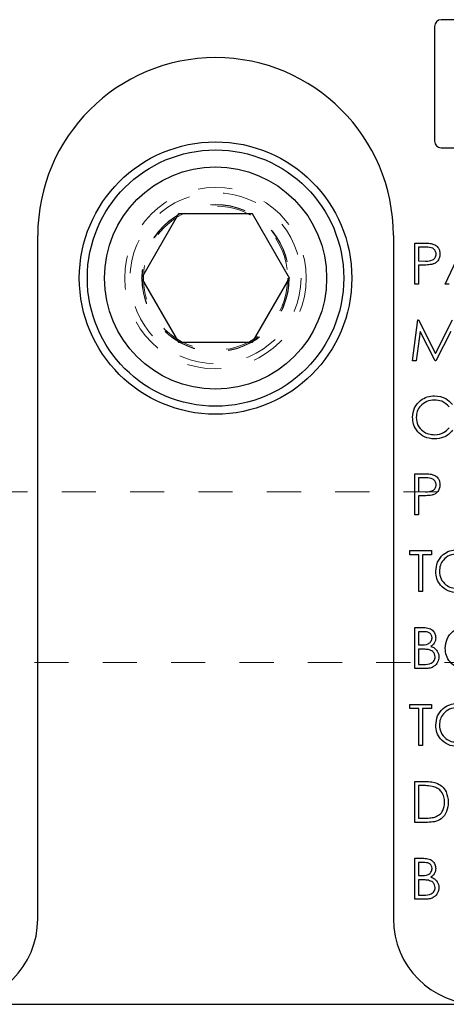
# Model space of a CAD drawing. Header units: inches. Extents: x 1802 to 2468, y -208 to -72.
# Tile 202 of 256: x 2001.11 to 2002.36, y -98.24 to -95.36. Entities that reach past the tile are written whole.
import ezdxf

# ---------------------------------------------------------------- set-up
doc = ezdxf.new("R2010")
doc.units = ezdxf.units.IN
doc.header["$LTSCALE"] = 0.5
doc.header["$MEASUREMENT"] = 0
doc.linetypes.add('HIDDEN', pattern=[0.225, 0.15, -0.075])
for name, color, linetype in [('DSS-M-S', 53, 'Continuous'), ('DST-M-S', 53, 'Continuous'), ('SVD-M-S', 8, 'Continuous')]:
    doc.layers.add(name, color=color, linetype=linetype)

msp = doc.modelspace()

# ---------------------------------------------------------------- linework, layer by layer
at = {"layer": 'DSS-M-S', "linetype": 'Continuous', "lineweight": 25}
for p, q in [((2002.32784, -95.38207), (2002.32784, -95.71707)), ((2002.68284, -95.36207), (2002.34784, -95.36207)), ((2002.34784, -95.73707), (2002.68284, -95.73707)), ((2002.26988, -96.01569), (2002.29341, -96.01569)), ((2002.26988, -96.13569), (2002.26988, -96.01569)), ((2002.35911, -96.13569), (2002.41603, -96.01569)), ((2002.3026, -96.028), (2002.28065, -96.028)), ((2002.28065, -96.028), (2002.28065, -96.068)), ((2002.28065, -96.068), (2002.30166, -96.06827)), ((2002.28065, -96.08031), (2002.28065, -96.13569)), ((2002.28923, -96.08031), (2002.28065, -96.08031)), ((2002.28065, -96.13569), (2002.26988, -96.13569)), ((2002.37087, -96.13569), (2002.35911, -96.13569)), ((2002.26373, -96.36069), (2002.27957, -96.24069)), ((2002.27957, -96.24069), (2002.28111, -96.24069)), ((2002.28111, -96.24069), (2002.33065, -96.33916)), ((2002.33065, -96.33916), (2002.38007, -96.24069)), ((2002.28603, -96.27416), (2002.27457, -96.36069)), ((2002.32952, -96.36069), (2002.28603, -96.27416)), ((2002.37526, -96.27435), (2002.33195, -96.36069)), ((2002.27457, -96.36069), (2002.26373, -96.36069)), ((2002.33195, -96.36069), (2002.32952, -96.36069)), ((2002.26988, -96.69069), (2002.29341, -96.69069)), ((2002.26988, -96.81069), (2002.26988, -96.69069)), ((2002.28065, -96.703), (2002.28065, -96.743)), ((2002.3026, -96.703), (2002.28065, -96.703)), ((2002.28065, -96.743), (2002.30166, -96.74327)), ((2002.28923, -96.75531), (2002.28065, -96.75531)), ((2002.28065, -96.75531), (2002.28065, -96.81069)), ((2002.28065, -96.81069), (2002.26988, -96.81069)), ((2002.25603, -96.91569), (2002.31911, -96.91569)), ((2002.25603, -96.928), (2002.25603, -96.91569)), ((2002.31911, -96.91569), (2002.31911, -96.928)), ((2002.28219, -96.928), (2002.25603, -96.928)), ((2002.28219, -97.03569), (2002.28219, -96.928)), ((2002.29296, -96.928), (2002.29296, -97.03569)), ((2002.31911, -96.928), (2002.29296, -96.928)), ((2002.29296, -97.03569), (2002.28219, -97.03569)), ((2002.26988, -97.14069), (2002.29329, -97.14069)), ((2002.26988, -97.26069), (2002.26988, -97.14069)), ((2002.28065, -97.153), (2002.28065, -97.19146)), ((2002.29526, -97.153), (2002.28065, -97.153)), ((2002.28065, -97.19146), (2002.28788, -97.19146)), ((2002.28065, -97.20377), (2002.28065, -97.24839)), ((2002.28779, -97.20377), (2002.28065, -97.20377)), ((2002.30233, -97.26069), (2002.26988, -97.26069)), ((2002.28065, -97.24839), (2002.29599, -97.24839)), ((2002.25603, -97.36569), (2002.31911, -97.36569)), ((2002.25603, -97.378), (2002.25603, -97.36569)), ((2002.28219, -97.378), (2002.25603, -97.378)), ((2002.28219, -97.48569), (2002.28219, -97.378)), ((2002.29296, -97.378), (2002.29296, -97.48569)), ((2002.31911, -97.378), (2002.29296, -97.378)), ((2002.31911, -97.36569), (2002.31911, -97.378)), ((2002.29296, -97.48569), (2002.28219, -97.48569)), ((2002.26988, -97.59069), (2002.29411, -97.59069)), ((2002.26988, -97.71069), (2002.26988, -97.59069)), ((2002.28909, -97.603), (2002.28065, -97.603)), ((2002.28065, -97.603), (2002.28065, -97.69839)), ((2002.30707, -97.71069), (2002.26988, -97.71069)), ((2002.28065, -97.69839), (2002.29442, -97.69839)), ((2002.26988, -97.81569), (2002.29329, -97.81569)), ((2002.26988, -97.93569), (2002.26988, -97.81569)), ((2002.29526, -97.828), (2002.28065, -97.828)), ((2002.28065, -97.828), (2002.28065, -97.86646)), ((2002.28065, -97.86646), (2002.28788, -97.86646)), ((2002.28065, -97.87877), (2002.28065, -97.92339)), ((2002.28779, -97.87877), (2002.28065, -97.87877)), ((2002.28065, -97.92339), (2002.29599, -97.92339)), ((2002.30233, -97.93569), (2002.26988, -97.93569)), ((1992.93748, -98.2431), (2010.43748, -98.2431))]:
    msp.add_line(p, q, dxfattribs=at)
at = {"layer": 'DSS-M-S', "linetype": 'HIDDEN', "lineweight": 18}
for p, q in [((2002.93748, -96.7431), (2000.43748, -96.7431)), ((2002.85748, -97.2431), (2000.51748, -97.2431))]:
    msp.add_line(p, q, dxfattribs=at)
at = {"layer": 'DSS-M-S', "linetype": 'Continuous', "lineweight": 25}
msp.add_circle((2001.68748, -96.1181), 0.3985, dxfattribs=at)
at = {"layer": 'DSS-M-S', "linetype": 'HIDDEN', "lineweight": 18}
for radius in [0.2655, 0.21095]:
    msp.add_circle((2001.68748, -96.1181), radius, dxfattribs=at)
at = {"layer": 'DSS-M-S', "linetype": 'Continuous', "lineweight": 25}
for centre, start, end in [((2002.34784, -95.38207), 90, 180), ((2002.34784, -95.71707), 180, 270)]:
    msp.add_arc(centre, 0.02, start, end, dxfattribs=at)
for points, knots in [([(2002.29341, -96.01569), (2002.29854, -96.01568), (2002.3077, -96.01565), (2002.31676, -96.01693), (2002.32075, -96.0175)], [0, 0, 0, 0, 0.5603137, 1, 1, 1, 1]), ([(2002.32075, -96.0175), (2002.32439, -96.01881), (2002.33168, -96.02144), (2002.33922, -96.02956), (2002.3432, -96.03878), (2002.34355, -96.04485), (2002.34373, -96.04788)], [0, 0, 0, 0, 0.2797054, 0.5593809, 0.7795086, 1, 1, 1, 1]), ([(2002.30166, -96.06827), (2002.30897, -96.06829), (2002.31812, -96.06832), (2002.32698, -96.06232), (2002.3316, -96.05681), (2002.33241, -96.05147), (2002.33296, -96.04793)], [0, 0, 0, 0, 0.4997206, 0.6253498, 0.7510825, 1, 1, 1, 1]), ([(2002.33296, -96.04793), (2002.33241, -96.04449), (2002.33159, -96.0393), (2002.32717, -96.03389), (2002.3187, -96.02782), (2002.30975, -96.02792), (2002.3026, -96.028)], [0, 0, 0, 0, 0.2489693, 0.3747291, 0.500383, 1, 1, 1, 1]), ([(2002.34373, -96.04788), (2002.34344, -96.05184), (2002.34287, -96.05974), (2002.33686, -96.06937), (2002.32868, -96.07558), (2002.32275, -96.07742), (2002.31978, -96.07834)], [0, 0, 0, 0, 0.2800989, 0.5593238, 0.7794579, 1, 1, 1, 1]), ([(2002.31978, -96.07834), (2002.3141, -96.07905), (2002.30396, -96.08033), (2002.29373, -96.08031), (2002.28923, -96.08031)], [0, 0, 0, 0, 0.5596942, 1, 1, 1, 1]), ([(2002.26373, -96.525), (2002.26482, -96.51559), (2002.26701, -96.49678), (2002.28477, -96.47618), (2002.30613, -96.46426), (2002.3209, -96.46316), (2002.32829, -96.46262)], [0, 0, 0, 0, 0.2795119, 0.5590796, 0.7793739, 1, 1, 1, 1]), ([(2002.32762, -96.47492), (2002.31996, -96.4758), (2002.30464, -96.47755), (2002.28677, -96.49058), (2002.27613, -96.50771), (2002.27504, -96.51978), (2002.2745, -96.52581)], [0, 0, 0, 0, 0.2798558, 0.5595188, 0.7796855, 1, 1, 1, 1]), ([(2002.37123, -96.49492), (2002.36428, -96.48846), (2002.35183, -96.47689), (2002.33504, -96.47553), (2002.32762, -96.47492)], [0, 0, 0, 0, 0.5584265, 1, 1, 1, 1]), ([(2002.32829, -96.46262), (2002.33981, -96.46389), (2002.36041, -96.46617), (2002.37446, -96.48113), (2002.38065, -96.48771)], [0, 0, 0, 0, 0.55951652, 1, 1, 1, 1]), ([(2002.27894, -96.56778), (2002.27398, -96.56052), (2002.2651, -96.54752), (2002.26415, -96.53189), (2002.26373, -96.525)], [0, 0, 0, 0, 0.5590286, 1, 1, 1, 1]), ([(2002.2745, -96.52581), (2002.27541, -96.53358), (2002.27724, -96.5491), (2002.29228, -96.56583), (2002.3101, -96.57518), (2002.32228, -96.57604), (2002.32837, -96.57646)], [0, 0, 0, 0, 0.2794342, 0.5589213, 0.7792831, 1, 1, 1, 1]), ([(2002.32844, -96.58877), (2002.31782, -96.58787), (2002.29886, -96.58627), (2002.28503, -96.57343), (2002.27894, -96.56778)], [0, 0, 0, 0, 0.5598036, 1, 1, 1, 1]), ([(2002.32837, -96.57646), (2002.33764, -96.57533), (2002.35425, -96.5733), (2002.36603, -96.56162), (2002.37123, -96.55646)], [0, 0, 0, 0, 0.5587722, 1, 1, 1, 1]), ([(2002.38065, -96.5636), (2002.37695, -96.56784), (2002.36955, -96.57631), (2002.35176, -96.58651), (2002.33728, -96.58791), (2002.32844, -96.58877)], [0, 0, 0, 0, 0.2804103, 0.5607951, 1, 1, 1, 1]), ([(2002.29341, -96.69069), (2002.29854, -96.69068), (2002.3077, -96.69065), (2002.31676, -96.69193), (2002.32075, -96.6925)], [0, 0, 0, 0, 0.5603137, 1, 1, 1, 1]), ([(2002.33296, -96.72293), (2002.33241, -96.71949), (2002.33159, -96.7143), (2002.32717, -96.70889), (2002.3187, -96.70282), (2002.30975, -96.70292), (2002.3026, -96.703)], [0, 0, 0, 0, 0.2489693, 0.3747291, 0.500383, 1, 1, 1, 1]), ([(2002.32075, -96.6925), (2002.32439, -96.69381), (2002.33168, -96.69644), (2002.33922, -96.70456), (2002.3432, -96.71378), (2002.34355, -96.71985), (2002.34373, -96.72288)], [0, 0, 0, 0, 0.2797054, 0.5593809, 0.7795086, 1, 1, 1, 1]), ([(2002.30166, -96.74327), (2002.30897, -96.74329), (2002.31812, -96.74332), (2002.32698, -96.73732), (2002.3316, -96.73181), (2002.33241, -96.72647), (2002.33296, -96.72293)], [0, 0, 0, 0, 0.4997206, 0.6253498, 0.7510825, 1, 1, 1, 1]), ([(2002.34373, -96.72288), (2002.34344, -96.72684), (2002.34287, -96.73474), (2002.33686, -96.74437), (2002.32868, -96.75058), (2002.32275, -96.75242), (2002.31978, -96.75334)], [0, 0, 0, 0, 0.2800989, 0.5593238, 0.7794579, 1, 1, 1, 1]), ([(2002.31978, -96.75334), (2002.3141, -96.75405), (2002.30396, -96.75533), (2002.29373, -96.75531), (2002.28923, -96.75531)], [0, 0, 0, 0, 0.55969422, 1, 1, 1, 1]), ([(2002.33142, -96.97622), (2002.33253, -96.96696), (2002.33474, -96.94845), (2002.35117, -96.92736), (2002.3719, -96.91479), (2002.38645, -96.91334), (2002.39373, -96.91262)], [0, 0, 0, 0, 0.279731, 0.5593268, 0.7796805, 1, 1, 1, 1]), ([(2002.39425, -96.92492), (2002.38668, -96.92591), (2002.37153, -96.92788), (2002.35419, -96.94124), (2002.34382, -96.95824), (2002.34273, -96.9702), (2002.34219, -96.97617)], [0, 0, 0, 0, 0.2796271, 0.5593495, 0.7796302, 1, 1, 1, 1]), ([(2002.39469, -97.03877), (2002.38539, -97.03774), (2002.36679, -97.03568), (2002.34611, -97.01872), (2002.33336, -96.99812), (2002.33206, -96.98352), (2002.33142, -96.97622)], [0, 0, 0, 0, 0.2796633, 0.5593539, 0.7796364, 1, 1, 1, 1]), ([(2002.34219, -96.97617), (2002.34311, -96.98374), (2002.34494, -96.99887), (2002.35945, -97.01518), (2002.37645, -97.025), (2002.38832, -97.02598), (2002.39425, -97.02646)], [0, 0, 0, 0, 0.279416, 0.5590765, 0.779478, 1, 1, 1, 1]), ([(2002.29329, -97.14069), (2002.29843, -97.1408), (2002.30866, -97.14102), (2002.32219, -97.14714), (2002.33007, -97.15836), (2002.33097, -97.1664), (2002.33142, -97.17043)], [0, 0, 0, 0, 0.2813174, 0.559922, 0.7799345, 1, 1, 1, 1]), ([(2002.35911, -97.20122), (2002.36022, -97.19196), (2002.36244, -97.17345), (2002.37886, -97.15236), (2002.39959, -97.13979), (2002.41414, -97.13834), (2002.42142, -97.13762)], [0, 0, 0, 0, 0.279731, 0.5593268, 0.7796805, 1, 1, 1, 1]), ([(2002.28788, -97.19146), (2002.29542, -97.19144), (2002.30485, -97.19142), (2002.31414, -97.18534), (2002.31775, -97.18116), (2002.32021, -97.17614), (2002.3205, -97.17248), (2002.32065, -97.17065)], [0, 0, 0, 0, 0.4986071, 0.6240085, 0.7494012, 0.8747358, 1, 1, 1, 1]), ([(2002.32065, -97.17065), (2002.3203, -97.16769), (2002.31977, -97.16325), (2002.31598, -97.15867), (2002.30881, -97.15354), (2002.30128, -97.15324), (2002.29526, -97.153)], [0, 0, 0, 0, 0.2492836, 0.3749253, 0.5006447, 1, 1, 1, 1]), ([(2002.33142, -97.17043), (2002.33121, -97.17326), (2002.33081, -97.17892), (2002.32685, -97.18855), (2002.32107, -97.19315), (2002.31755, -97.19596)], [0, 0, 0, 0, 0.2808667, 0.5615271, 1, 1, 1, 1]), ([(2002.31024, -97.20519), (2002.30607, -97.20467), (2002.29861, -97.20375), (2002.2911, -97.20376), (2002.28779, -97.20377)], [0, 0, 0, 0, 0.559734, 1, 1, 1, 1]), ([(2002.32988, -97.22663), (2002.32952, -97.22369), (2002.3288, -97.2178), (2002.32186, -97.20924), (2002.31464, -97.20672), (2002.31024, -97.20519)], [0, 0, 0, 0, 0.2799437, 0.5604286, 1, 1, 1, 1]), ([(2002.31755, -97.19596), (2002.32114, -97.19742), (2002.32832, -97.20033), (2002.33588, -97.20836), (2002.33999, -97.21754), (2002.34043, -97.2236), (2002.34065, -97.22663)], [0, 0, 0, 0, 0.2803823, 0.5596055, 0.7797648, 1, 1, 1, 1]), ([(2002.42238, -97.26377), (2002.41308, -97.26274), (2002.39448, -97.26068), (2002.3738, -97.24372), (2002.36105, -97.22312), (2002.35976, -97.20852), (2002.35911, -97.20122)], [0, 0, 0, 0, 0.2796633, 0.5593539, 0.7796364, 1, 1, 1, 1]), ([(2002.29599, -97.24839), (2002.30383, -97.24838), (2002.31559, -97.24836), (2002.32593, -97.23915), (2002.32939, -97.23232), (2002.32972, -97.22853), (2002.32988, -97.22663)], [0, 0, 0, 0, 0.4993602, 0.748736, 0.8743989, 1, 1, 1, 1]), ([(2002.34065, -97.22663), (2002.33994, -97.23201), (2002.33851, -97.24277), (2002.32772, -97.25418), (2002.31501, -97.25997), (2002.30656, -97.26045), (2002.30233, -97.26069)], [0, 0, 0, 0, 0.27914114, 0.55865369, 0.77905895, 1, 1, 1, 1]), ([(2002.33142, -97.42622), (2002.33253, -97.41696), (2002.33474, -97.39845), (2002.35117, -97.37736), (2002.3719, -97.36479), (2002.38645, -97.36334), (2002.39373, -97.36262)], [0, 0, 0, 0, 0.27973102, 0.55932682, 0.77968048, 1, 1, 1, 1]), ([(2002.39425, -97.37492), (2002.38668, -97.37591), (2002.37153, -97.37788), (2002.35419, -97.39124), (2002.34382, -97.40824), (2002.34273, -97.4202), (2002.34219, -97.42617)], [0, 0, 0, 0, 0.2796271, 0.5593495, 0.7796302, 1, 1, 1, 1]), ([(2002.39469, -97.48877), (2002.38539, -97.48774), (2002.36679, -97.48568), (2002.34611, -97.46872), (2002.33336, -97.44812), (2002.33206, -97.43352), (2002.33142, -97.42622)], [0, 0, 0, 0, 0.2796633, 0.5593539, 0.7796364, 1, 1, 1, 1]), ([(2002.34219, -97.42617), (2002.34311, -97.43374), (2002.34494, -97.44887), (2002.35945, -97.46518), (2002.37645, -97.475), (2002.38832, -97.47598), (2002.39425, -97.47646)], [0, 0, 0, 0, 0.279416, 0.5590765, 0.779478, 1, 1, 1, 1]), ([(2002.32596, -97.60637), (2002.31913, -97.60516), (2002.30693, -97.60301), (2002.29454, -97.60301), (2002.28909, -97.603)], [0, 0, 0, 0, 0.5595421, 1, 1, 1, 1]), ([(2002.29411, -97.59069), (2002.30132, -97.5907), (2002.31419, -97.59072), (2002.32669, -97.59371), (2002.33219, -97.59502)], [0, 0, 0, 0, 0.5604447, 1, 1, 1, 1]), ([(2002.35757, -97.65218), (2002.35718, -97.64657), (2002.35641, -97.63535), (2002.34896, -97.62121), (2002.33836, -97.6111), (2002.33009, -97.60795), (2002.32596, -97.60637)], [0, 0, 0, 0, 0.28017838, 0.55976463, 0.7797967, 1, 1, 1, 1]), ([(2002.33219, -97.59502), (2002.3383, -97.59798), (2002.35051, -97.6039), (2002.36536, -97.62413), (2002.36721, -97.64157), (2002.36834, -97.65221)], [0, 0, 0, 0, 0.2802641, 0.5607148, 1, 1, 1, 1]), ([(2002.36834, -97.65221), (2002.36746, -97.66122), (2002.36571, -97.6792), (2002.35017, -97.70068), (2002.32832, -97.71005), (2002.31417, -97.71048), (2002.30707, -97.71069)], [0, 0, 0, 0, 0.280124, 0.5592478, 0.7788365, 1, 1, 1, 1]), ([(2002.32873, -97.69533), (2002.33352, -97.69323), (2002.3431, -97.68903), (2002.35518, -97.67387), (2002.35667, -97.6604), (2002.35757, -97.65218)], [0, 0, 0, 0, 0.2805364, 0.5610151, 1, 1, 1, 1]), ([(2002.29442, -97.69839), (2002.30089, -97.6984), (2002.31242, -97.69844), (2002.32375, -97.69628), (2002.32873, -97.69533)], [0, 0, 0, 0, 0.5604262, 1, 1, 1, 1]), ([(2002.29329, -97.81569), (2002.29843, -97.8158), (2002.30866, -97.81602), (2002.32219, -97.82214), (2002.33007, -97.83336), (2002.33097, -97.8414), (2002.33142, -97.84543)], [0, 0, 0, 0, 0.2813174, 0.559922, 0.7799345, 1, 1, 1, 1]), ([(2002.32065, -97.84565), (2002.3203, -97.84269), (2002.31977, -97.83825), (2002.31598, -97.83367), (2002.30881, -97.82854), (2002.30128, -97.82824), (2002.29526, -97.828)], [0, 0, 0, 0, 0.2492836, 0.3749253, 0.5006447, 1, 1, 1, 1]), ([(2002.28788, -97.86646), (2002.29542, -97.86644), (2002.30485, -97.86642), (2002.31414, -97.86034), (2002.31775, -97.85616), (2002.32021, -97.85114), (2002.3205, -97.84748), (2002.32065, -97.84565)], [0, 0, 0, 0, 0.4986071, 0.6240085, 0.7494012, 0.8747358, 1, 1, 1, 1]), ([(2002.33142, -97.84543), (2002.33121, -97.84826), (2002.33081, -97.85392), (2002.32685, -97.86355), (2002.32107, -97.86815), (2002.31755, -97.87096)], [0, 0, 0, 0, 0.2808667, 0.5615271, 1, 1, 1, 1]), ([(2002.31024, -97.88019), (2002.30607, -97.87967), (2002.29861, -97.87875), (2002.2911, -97.87876), (2002.28779, -97.87877)], [0, 0, 0, 0, 0.559734, 1, 1, 1, 1]), ([(2002.32988, -97.90163), (2002.32952, -97.89869), (2002.3288, -97.8928), (2002.32186, -97.88424), (2002.31464, -97.88172), (2002.31024, -97.88019)], [0, 0, 0, 0, 0.27994372, 0.56042863, 1, 1, 1, 1]), ([(2002.31755, -97.87096), (2002.32114, -97.87242), (2002.32832, -97.87533), (2002.33588, -97.88336), (2002.33999, -97.89254), (2002.34043, -97.8986), (2002.34065, -97.90163)], [0, 0, 0, 0, 0.2803823, 0.5596055, 0.7797648, 1, 1, 1, 1]), ([(2002.29599, -97.92339), (2002.30383, -97.92338), (2002.31559, -97.92336), (2002.32593, -97.91415), (2002.32939, -97.90732), (2002.32972, -97.90353), (2002.32988, -97.90163)], [0, 0, 0, 0, 0.4993602, 0.748736, 0.8743989, 1, 1, 1, 1]), ([(2002.34065, -97.90163), (2002.33994, -97.90701), (2002.33851, -97.91777), (2002.32772, -97.92918), (2002.31501, -97.93497), (2002.30656, -97.93545), (2002.30233, -97.93569)], [0, 0, 0, 0, 0.2791411, 0.5586537, 0.779059, 1, 1, 1, 1])]:
    msp.add_open_spline(points, degree=3, knots=knots, dxfattribs=at)
at = {"layer": 'DST-M-S', "linetype": 'Continuous', "lineweight": 25}
for p, q in [((2001.16748, -97.9931), (2001.16748, -95.9931)), ((2002.20748, -95.9931), (2002.20748, -97.9931))]:
    msp.add_line(p, q, dxfattribs=at)
for centre, radius, start, end in [((2001.68748, -95.9931), 0.52, 0, 180), ((2000.91748, -97.9931), 0.25, 270, 0), ((2002.45748, -97.9931), 0.25, 180, 270)]:
    msp.add_arc(centre, radius, start, end, dxfattribs=at)
at = {"layer": 'SVD-M-S', "linetype": 'Continuous', "lineweight": 25}
for p, q in [((2001.57923, -95.9306), (2001.47098, -96.1181)), ((2001.79574, -95.9306), (2001.57923, -95.9306)), ((2001.90399, -96.1181), (2001.79574, -95.9306)), ((2001.47098, -96.1181), (2001.57923, -96.3056)), ((2001.79574, -96.3056), (2001.90399, -96.1181)), ((2001.57923, -96.3056), (2001.79574, -96.3056))]:
    msp.add_line(p, q, dxfattribs=at)
for radius in [0.375, 0.325]:
    msp.add_circle((2001.68748, -96.1181), radius, dxfattribs=at)
at = {"layer": 'SVD-M-S', "linetype": 'HIDDEN', "lineweight": 18}
for radius in [0.25, 0.21542, 0.21515, 0.21463]:
    msp.add_circle((2001.68748, -96.1181), radius, dxfattribs=at)

doc.saveas('drawing.dxf')
